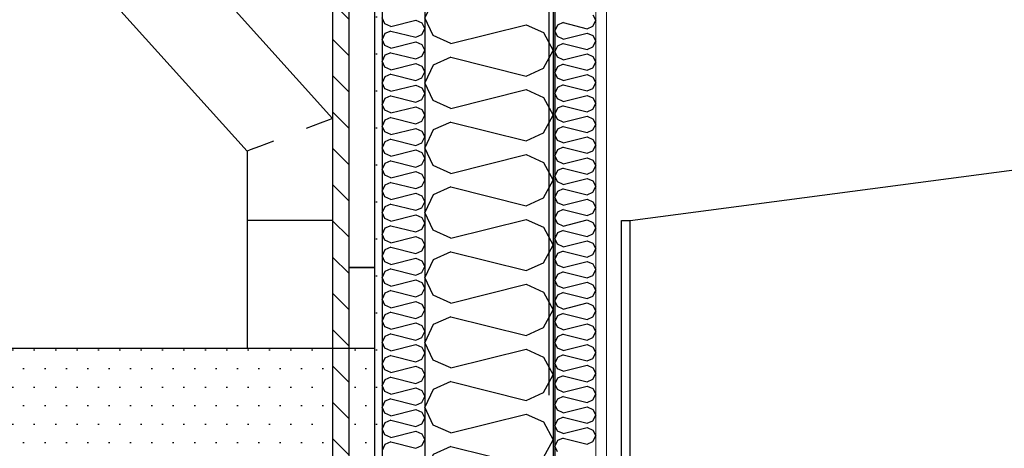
# Model space of a CAD drawing. Header units: millimetres. Extents: x -82116 to -57126, y -2070 to 21004.
# Tile 6 of 69: x -78292 to -77141, y 6553 to 7055. Entities that reach past the tile are written whole.
import ezdxf
from ezdxf.enums import TextEntityAlignment as Align

# ---------------------------------------------------------------- set-up
doc = ezdxf.new("R2010")
doc.units = ezdxf.units.MM
doc.header["$LTSCALE"] = 0.5
doc.header["$MEASUREMENT"] = 0
doc.linetypes.add('Akselinje', pattern=[1500, 1000, -200, 100, -200])
doc.linetypes.add('PLINE', pattern=[0])
for name, color, linetype in [('222- Søyler', 7, 'Continuous'), ('223- Bjelker', 7, 'Continuous'), ('232- Ikke-bærende yttervegger', 7, 'Continuous'), ('232- Ikke-bærende yttervegger (Skravur)', 7, 'Continuous'), ('232- Ikke-bærende yttervegger (Skravur)(Nye konstruksjoner)', 7, 'Continuous'), ('232- Ikke-bærende yttervegger(Nye konstruksjoner)', 7, 'Continuous'), ('235- Utvendig kledning og overflate (Skravur)(Nye konstruksjoner)', 7, 'Continuous'), ('235- Utvendig kledning og overflate(Nye konstruksjoner)', 7, 'Continuous'), ('26-- Yttertak (Skravur)(Nye konstruksjoner)', 7, 'Continuous'), ('26-- Yttertak(Nye konstruksjoner)', 7, 'Continuous'), ('265- Gesimser_ takrenner og nedløp(Nye konstruksjoner)', 7, 'Continuous'), ('82-- Modullinjer', 7, 'Continuous')]:
    doc.layers.add(name, color=color, linetype=linetype)
doc.layers.add('236- Innvendig kledning og overflate(Nye konstruksjoner)', color=7, linetype='Continuous', lineweight=0)
doc.styles.add('GENERATED_STYLE_1', font='arial.ttf')
pattern_1 = [(0, (0, 0), (0, 43.30127), [0, -25]), (0, (12.5, 21.65), (0, 43.30127), [0, -25])]

# ---------------------------------------------------------------- blocks, each defined once
blk = doc.blocks.new('*X9')
at = {"layer": '232- Ikke-bærende yttervegger (Skravur)', "linetype": 'PLINE'}
for p, q in [((-77808.4, 7339.5), (-77811.9, 7347)), ((-77788, 7330.3), (-77721, 7347)), ((-77688.5, 7347), (-77679.7, 7343)), ((-77788, 7330.3), (-77808.4, 7339.5)), ((-77679.7, 7343), (-77668.2, 7322.3)), ((-77788, 7314.4), (-77808.4, 7305.1)), ((-77788, 7314.4), (-77700, 7292.4)), ((-77679.7, 7301.6), (-77668.2, 7322.3)), ((-77808.4, 7305.1), (-77818.2, 7284.4)), ((-77700, 7292.4), (-77679.7, 7301.6)), ((-77808.4, 7263.7), (-77818.2, 7284.4)), ((-77788, 7254.4), (-77700, 7276.4)), ((-77700, 7276.4), (-77679.7, 7267.2)), ((-77679.7, 7267.2), (-77668.2, 7246.4)), ((-77788, 7254.4), (-77808.4, 7263.7)), ((-77679.7, 7225.7), (-77668.2, 7246.4)), ((-77788, 7238.5), (-77808.4, 7229.2)), ((-77788, 7238.5), (-77700, 7216.5)), ((-77808.4, 7229.2), (-77818.2, 7208.5)), ((-77700, 7216.5), (-77679.7, 7225.7)), ((-77808.4, 7187.8), (-77818.2, 7208.5)), ((-77788, 7178.5), (-77700, 7200.5)), ((-77700, 7200.5), (-77679.7, 7191.3)), ((-77788, 7178.5), (-77808.4, 7187.8)), ((-77679.7, 7191.3), (-77668.2, 7170.6)), ((-77788, 7162.6), (-77808.4, 7153.3)), ((-77788, 7162.6), (-77700, 7140.6)), ((-77679.7, 7149.8), (-77668.2, 7170.6)), ((-77808.4, 7153.3), (-77818.2, 7132.6)), ((-77700, 7140.6), (-77679.7, 7149.8)), ((-77808.4, 7111.9), (-77818.2, 7132.6)), ((-77788, 7102.7), (-77700, 7124.7)), ((-77700, 7124.7), (-77679.7, 7115.4)), ((-77788, 7102.7), (-77808.4, 7111.9)), ((-77679.7, 7115.4), (-77668.2, 7094.7)), ((-77679.7, 7074), (-77668.2, 7094.7)), ((-77788, 7086.7), (-77808.4, 7077.5)), ((-77788, 7086.7), (-77700, 7064.7)), ((-77808.4, 7077.5), (-77818.2, 7056.7)), ((-77700, 7064.7), (-77679.7, 7074)), ((-77808.4, 7036), (-77818.2, 7056.7)), ((-77788, 7026.8), (-77700, 7048.8)), ((-77700, 7048.8), (-77679.7, 7039.5)), ((-77788, 7026.8), (-77808.4, 7036)), ((-77679.7, 7039.5), (-77668.2, 7018.8)), ((-77679.7, 6998.1), (-77668.2, 7018.8)), ((-77808.4, 7001.6), (-77818.2, 6980.9)), ((-77788, 7010.8), (-77808.4, 7001.6)), ((-77788, 7010.8), (-77700, 6988.8)), ((-77700, 6988.8), (-77679.7, 6998.1)), ((-77808.4, 6960.1), (-77818.2, 6980.9)), ((-77788, 6950.9), (-77700, 6972.9)), ((-77700, 6972.9), (-77679.7, 6963.6)), ((-77788, 6950.9), (-77808.4, 6960.1)), ((-77679.7, 6963.6), (-77668.2, 6942.9)), ((-77788, 6935), (-77808.4, 6925.7)), ((-77788, 6935), (-77700, 6913)), ((-77679.7, 6922.2), (-77668.2, 6942.9)), ((-77808.4, 6925.7), (-77818.2, 6905)), ((-77700, 6913), (-77679.7, 6922.2)), ((-77808.4, 6884.3), (-77818.2, 6905)), ((-77788, 6875), (-77700, 6897)), ((-77700, 6897), (-77679.7, 6887.8)), ((-77679.7, 6887.8), (-77668.2, 6867)), ((-77788, 6875), (-77808.4, 6884.3)), ((-77679.7, 6846.3), (-77668.2, 6867)), ((-77788, 6859.1), (-77808.4, 6849.8)), ((-77788, 6859.1), (-77700, 6837.1)), ((-77808.4, 6849.8), (-77818.2, 6829.1)), ((-77700, 6837.1), (-77679.7, 6846.3)), ((-77808.4, 6808.4), (-77818.2, 6829.1)), ((-77788, 6799.1), (-77700, 6821.1)), ((-77700, 6821.1), (-77679.7, 6811.9)), ((-77788, 6799.1), (-77808.4, 6808.4)), ((-77679.7, 6811.9), (-77668.2, 6791.2)), ((-77788, 6783.2), (-77808.4, 6774)), ((-77788, 6783.2), (-77700, 6761.2)), ((-77679.7, 6770.4), (-77668.2, 6791.2)), ((-77808.4, 6774), (-77818.2, 6753.2)), ((-77700, 6761.2), (-77679.7, 6770.4)), ((-77808.4, 6732.5), (-77818.2, 6753.2)), ((-77788, 6723.3), (-77700, 6745.3)), ((-77700, 6745.3), (-77679.7, 6736)), ((-77679.7, 6736), (-77668.2, 6715.3)), ((-77788, 6723.3), (-77808.4, 6732.5)), ((-77679.7, 6694.6), (-77668.2, 6715.3)), ((-77788, 6707.3), (-77808.4, 6698.1)), ((-77788, 6707.3), (-77700, 6685.3)), ((-77808.4, 6698.1), (-77818.2, 6677.3)), ((-77700, 6685.3), (-77679.7, 6694.6)), ((-77808.4, 6656.6), (-77818.2, 6677.3)), ((-77788, 6647.4), (-77700, 6669.4)), ((-77700, 6669.4), (-77679.7, 6660.1)), ((-77788, 6647.4), (-77808.4, 6656.6)), ((-77679.7, 6660.1), (-77668.2, 6639.4)), ((-77679.7, 6618.7), (-77668.2, 6639.4)), ((-77808.4, 6622.2), (-77818.2, 6601.5)), ((-77788, 6631.4), (-77808.4, 6622.2)), ((-77788, 6631.4), (-77700, 6609.4)), ((-77700, 6609.4), (-77679.7, 6618.7)), ((-77808.4, 6580.7), (-77818.2, 6601.5)), ((-77788, 6571.5), (-77700, 6593.5)), ((-77700, 6593.5), (-77679.7, 6584.3)), ((-77788, 6571.5), (-77808.4, 6580.7)), ((-77679.7, 6584.3), (-77668.2, 6563.5)), ((-77679.7, 6542.8), (-77668.2, 6563.5)), ((-77788, 6555.6), (-77808.4, 6546.3)), ((-77788, 6555.6), (-77700, 6533.6)), ((-77808.4, 6546.3), (-77818.2, 6525.6)), ((-77700, 6533.6), (-77679.7, 6542.8)), ((-77808.4, 6504.9), (-77818.2, 6525.6)), ((-77788, 6495.6), (-77700, 6517.6)), ((-77700, 6517.6), (-77679.7, 6508.4)), ((-77679.7, 6508.4), (-77668.2, 6487.7)), ((-77788, 6495.6), (-77808.4, 6504.9)), ((-77679.7, 6466.9), (-77668.2, 6487.7)), ((-77788, 6479.7), (-77808.4, 6470.4)), ((-77788, 6479.7), (-77700, 6457.7)), ((-77808.4, 6470.4), (-77818.2, 6449.7)), ((-77700, 6457.7), (-77679.7, 6466.9)), ((-77808.4, 6429), (-77818.2, 6449.7)), ((-77788, 6419.7), (-77700, 6441.7)), ((-77700, 6441.7), (-77679.7, 6432.5)), ((-77788, 6419.7), (-77808.4, 6429)), ((-77679.7, 6432.5), (-77668.2, 6411.8)), ((-77788, 6403.8), (-77808.4, 6394.6)), ((-77788, 6403.8), (-77700, 6381.8)), ((-77679.7, 6391.1), (-77668.2, 6411.8)), ((-77808.4, 6394.6), (-77818.2, 6373.8)), ((-77700, 6381.8), (-77679.7, 6391.1)), ((-77808.4, 6353.1), (-77818.2, 6373.8)), ((-77788, 6343.9), (-77700, 6365.9)), ((-77700, 6365.9), (-77679.7, 6356.6)), ((-77679.7, 6356.6), (-77668.2, 6335.9)), ((-77788, 6343.9), (-77808.4, 6353.1)), ((-77671.4, 6330), (-77668.2, 6335.9))]:
    blk.add_line(p, q, dxfattribs=at)
blk = doc.blocks.new('*X11')
at = {"layer": '232- Ikke-bærende yttervegger (Skravur)(Nye konstruksjoner)', "linetype": 'PLINE'}
for p, q in [((-77621.9, 7060.3), (-77618.2, 7053.7)), ((-77663, 7048.2), (-77666.2, 7041.6)), ((-77656.5, 7051.2), (-77663, 7048.2)), ((-77656.5, 7051.2), (-77628.4, 7044.1)), ((-77628.4, 7044.1), (-77621.9, 7047.1)), ((-77621.9, 7047.1), (-77618.2, 7053.7)), ((-77663, 7034.9), (-77666.2, 7041.6)), ((-77656.5, 7032), (-77628.4, 7039)), ((-77628.4, 7039), (-77621.9, 7036.1)), ((-77621.9, 7036.1), (-77618.2, 7029.4)), ((-77663, 7023.9), (-77666.2, 7017.3)), ((-77656.5, 7032), (-77663, 7034.9)), ((-77656.5, 7026.9), (-77663, 7023.9)), ((-77656.5, 7026.9), (-77628.4, 7019.8)), ((-77621.9, 7022.8), (-77618.2, 7029.4)), ((-77663, 7010.7), (-77666.2, 7017.3)), ((-77656.5, 7007.7), (-77628.4, 7014.7)), ((-77628.4, 7019.8), (-77621.9, 7022.8)), ((-77628.4, 7014.7), (-77621.9, 7011.8)), ((-77656.5, 7007.7), (-77663, 7010.7)), ((-77656.5, 7002.6), (-77663, 6999.6)), ((-77656.5, 7002.6), (-77628.4, 6995.6)), ((-77621.9, 7011.8), (-77618.2, 7005.1)), ((-77621.9, 6998.5), (-77618.2, 7005.1)), ((-77663, 6999.6), (-77666.2, 6993)), ((-77663, 6986.4), (-77666.2, 6993)), ((-77656.5, 6983.4), (-77628.4, 6990.5)), ((-77628.4, 6995.6), (-77621.9, 6998.5)), ((-77628.4, 6990.5), (-77621.9, 6987.5)), ((-77656.5, 6983.4), (-77663, 6986.4)), ((-77656.5, 6978.3), (-77663, 6975.4)), ((-77656.5, 6978.3), (-77628.4, 6971.3)), ((-77621.9, 6987.5), (-77618.2, 6980.9)), ((-77621.9, 6974.2), (-77618.2, 6980.9)), ((-77663, 6975.4), (-77666.2, 6968.7)), ((-77663, 6962.1), (-77666.2, 6968.7)), ((-77656.5, 6959.1), (-77628.4, 6966.2)), ((-77628.4, 6971.3), (-77621.9, 6974.2)), ((-77628.4, 6966.2), (-77621.9, 6963.2)), ((-77656.5, 6959.1), (-77663, 6962.1)), ((-77621.9, 6963.2), (-77618.2, 6956.6)), ((-77621.9, 6950), (-77618.2, 6956.6)), ((-77663, 6951.1), (-77666.2, 6944.4)), ((-77663, 6937.8), (-77666.2, 6944.4)), ((-77656.5, 6954), (-77663, 6951.1)), ((-77656.5, 6954), (-77628.4, 6947)), ((-77628.4, 6947), (-77621.9, 6950)), ((-77656.5, 6934.9), (-77663, 6937.8)), ((-77656.5, 6934.9), (-77628.4, 6941.9)), ((-77628.4, 6941.9), (-77621.9, 6938.9)), ((-77621.9, 6938.9), (-77618.2, 6932.3)), ((-77621.9, 6925.7), (-77618.2, 6932.3)), ((-77663, 6926.8), (-77666.2, 6920.2)), ((-77663, 6913.5), (-77666.2, 6920.2)), ((-77656.5, 6929.8), (-77663, 6926.8)), ((-77656.5, 6929.8), (-77628.4, 6922.7)), ((-77628.4, 6922.7), (-77621.9, 6925.7)), ((-77656.5, 6910.6), (-77663, 6913.5)), ((-77656.5, 6910.6), (-77628.4, 6917.6)), ((-77628.4, 6917.6), (-77621.9, 6914.7)), ((-77621.9, 6914.7), (-77618.2, 6908)), ((-77663, 6902.5), (-77666.2, 6895.9)), ((-77656.5, 6905.5), (-77663, 6902.5)), ((-77656.5, 6905.5), (-77628.4, 6898.4)), ((-77628.4, 6898.4), (-77621.9, 6901.4)), ((-77621.9, 6901.4), (-77618.2, 6908)), ((-77663, 6889.3), (-77666.2, 6895.9)), ((-77656.5, 6886.3), (-77663, 6889.3)), ((-77656.5, 6886.3), (-77628.4, 6893.3)), ((-77628.4, 6893.3), (-77621.9, 6890.4)), ((-77621.9, 6890.4), (-77618.2, 6883.7)), ((-77663, 6878.2), (-77666.2, 6871.6)), ((-77656.5, 6881.2), (-77663, 6878.2)), ((-77656.5, 6881.2), (-77628.4, 6874.2)), ((-77628.4, 6874.2), (-77621.9, 6877.1)), ((-77621.9, 6877.1), (-77618.2, 6883.7)), ((-77663, 6865), (-77666.2, 6871.6)), ((-77656.5, 6862), (-77663, 6865)), ((-77656.5, 6862), (-77628.4, 6869)), ((-77628.4, 6869), (-77621.9, 6866.1)), ((-77621.9, 6866.1), (-77618.2, 6859.5)), ((-77663, 6853.9), (-77666.2, 6847.3)), ((-77656.5, 6856.9), (-77663, 6853.9)), ((-77656.5, 6856.9), (-77628.4, 6849.9)), ((-77628.4, 6849.9), (-77621.9, 6852.8)), ((-77621.9, 6852.8), (-77618.2, 6859.5)), ((-77663, 6840.7), (-77666.2, 6847.3)), ((-77656.5, 6837.7), (-77663, 6840.7)), ((-77656.5, 6837.7), (-77628.4, 6844.8)), ((-77628.4, 6844.8), (-77621.9, 6841.8)), ((-77621.9, 6841.8), (-77618.2, 6835.2)), ((-77663, 6829.7), (-77666.2, 6823)), ((-77656.5, 6832.6), (-77663, 6829.7)), ((-77656.5, 6832.6), (-77628.4, 6825.6)), ((-77628.4, 6825.6), (-77621.9, 6828.5)), ((-77621.9, 6828.5), (-77618.2, 6835.2)), ((-77663, 6816.4), (-77666.2, 6823)), ((-77656.5, 6813.4), (-77628.4, 6820.5)), ((-77628.4, 6820.5), (-77621.9, 6817.5)), ((-77621.9, 6817.5), (-77618.2, 6810.9)), ((-77663, 6805.4), (-77666.2, 6798.8)), ((-77656.5, 6813.4), (-77663, 6816.4)), ((-77656.5, 6808.3), (-77663, 6805.4)), ((-77656.5, 6808.3), (-77628.4, 6801.3)), ((-77621.9, 6804.3), (-77618.2, 6810.9)), ((-77663, 6792.1), (-77666.2, 6798.8)), ((-77656.5, 6789.2), (-77628.4, 6796.2)), ((-77628.4, 6801.3), (-77621.9, 6804.3)), ((-77628.4, 6796.2), (-77621.9, 6793.2)), ((-77656.5, 6789.2), (-77663, 6792.1)), ((-77656.5, 6784.1), (-77663, 6781.1)), ((-77656.5, 6784.1), (-77628.4, 6777)), ((-77621.9, 6793.2), (-77618.2, 6786.6)), ((-77621.9, 6780), (-77618.2, 6786.6)), ((-77663, 6781.1), (-77666.2, 6774.5)), ((-77663, 6767.8), (-77666.2, 6774.5)), ((-77656.5, 6764.9), (-77628.4, 6771.9)), ((-77628.4, 6777), (-77621.9, 6780)), ((-77628.4, 6771.9), (-77621.9, 6769)), ((-77656.5, 6764.9), (-77663, 6767.8)), ((-77656.5, 6759.8), (-77663, 6756.8)), ((-77656.5, 6759.8), (-77628.4, 6752.7)), ((-77621.9, 6769), (-77618.2, 6762.3)), ((-77621.9, 6755.7), (-77618.2, 6762.3)), ((-77663, 6756.8), (-77666.2, 6750.2)), ((-77663, 6743.6), (-77666.2, 6750.2)), ((-77656.5, 6740.6), (-77628.4, 6747.6)), ((-77628.4, 6752.7), (-77621.9, 6755.7)), ((-77628.4, 6747.6), (-77621.9, 6744.7)), ((-77656.5, 6740.6), (-77663, 6743.6)), ((-77621.9, 6744.7), (-77618.2, 6738.1)), ((-77621.9, 6731.4), (-77618.2, 6738.1)), ((-77663, 6732.5), (-77666.2, 6725.9)), ((-77663, 6719.3), (-77666.2, 6725.9)), ((-77656.5, 6735.5), (-77663, 6732.5)), ((-77656.5, 6735.5), (-77628.4, 6728.5)), ((-77628.4, 6728.5), (-77621.9, 6731.4)), ((-77656.5, 6716.3), (-77663, 6719.3)), ((-77656.5, 6716.3), (-77628.4, 6723.4)), ((-77628.4, 6723.4), (-77621.9, 6720.4)), ((-77621.9, 6720.4), (-77618.2, 6713.8)), ((-77621.9, 6707.1), (-77618.2, 6713.8)), ((-77663, 6708.3), (-77666.2, 6701.6)), ((-77663, 6695), (-77666.2, 6701.6)), ((-77656.5, 6711.2), (-77663, 6708.3)), ((-77656.5, 6711.2), (-77628.4, 6704.2)), ((-77628.4, 6704.2), (-77621.9, 6707.1)), ((-77656.5, 6692), (-77663, 6695)), ((-77656.5, 6692), (-77628.4, 6699.1)), ((-77628.4, 6699.1), (-77621.9, 6696.1)), ((-77621.9, 6696.1), (-77618.2, 6689.5)), ((-77663, 6684), (-77666.2, 6677.3)), ((-77656.5, 6686.9), (-77663, 6684)), ((-77656.5, 6686.9), (-77628.4, 6679.9)), ((-77628.4, 6679.9), (-77621.9, 6682.9)), ((-77621.9, 6682.9), (-77618.2, 6689.5)), ((-77663, 6670.7), (-77666.2, 6677.3)), ((-77656.5, 6667.8), (-77663, 6670.7)), ((-77656.5, 6667.8), (-77628.4, 6674.8)), ((-77628.4, 6674.8), (-77621.9, 6671.8)), ((-77621.9, 6671.8), (-77618.2, 6665.2)), ((-77663, 6659.7), (-77666.2, 6653.1)), ((-77656.5, 6662.7), (-77663, 6659.7)), ((-77656.5, 6662.7), (-77628.4, 6655.6)), ((-77628.4, 6655.6), (-77621.9, 6658.6)), ((-77621.9, 6658.6), (-77618.2, 6665.2)), ((-77663, 6646.4), (-77666.2, 6653.1)), ((-77656.5, 6643.5), (-77663, 6646.4)), ((-77656.5, 6643.5), (-77628.4, 6650.5)), ((-77628.4, 6650.5), (-77621.9, 6647.6)), ((-77621.9, 6647.6), (-77618.2, 6640.9)), ((-77663, 6635.4), (-77666.2, 6628.8)), ((-77656.5, 6638.4), (-77663, 6635.4)), ((-77656.5, 6638.4), (-77628.4, 6631.3)), ((-77628.4, 6631.3), (-77621.9, 6634.3)), ((-77621.9, 6634.3), (-77618.2, 6640.9)), ((-77663, 6622.2), (-77666.2, 6628.8)), ((-77656.5, 6619.2), (-77663, 6622.2)), ((-77656.5, 6619.2), (-77628.4, 6626.2)), ((-77628.4, 6626.2), (-77621.9, 6623.3)), ((-77621.9, 6623.3), (-77618.2, 6616.6)), ((-77663, 6611.1), (-77666.2, 6604.5)), ((-77656.5, 6614.1), (-77663, 6611.1)), ((-77656.5, 6614.1), (-77628.4, 6607.1)), ((-77628.4, 6607.1), (-77621.9, 6610)), ((-77621.9, 6610), (-77618.2, 6616.6)), ((-77663, 6597.9), (-77666.2, 6604.5)), ((-77656.5, 6594.9), (-77663, 6597.9)), ((-77656.5, 6594.9), (-77628.4, 6602)), ((-77628.4, 6602), (-77621.9, 6599)), ((-77621.9, 6599), (-77618.2, 6592.4)), ((-77663, 6586.9), (-77666.2, 6580.2)), ((-77656.5, 6589.8), (-77663, 6586.9)), ((-77656.5, 6589.8), (-77628.4, 6582.8)), ((-77621.9, 6585.7), (-77618.2, 6592.4)), ((-77663, 6573.6), (-77666.2, 6580.2)), ((-77656.5, 6570.6), (-77628.4, 6577.7)), ((-77628.4, 6582.8), (-77621.9, 6585.7)), ((-77628.4, 6577.7), (-77621.9, 6574.7)), ((-77621.9, 6574.7), (-77618.2, 6568.1)), ((-77656.5, 6570.6), (-77663, 6573.6)), ((-77656.5, 6565.5), (-77663, 6562.6)), ((-77656.5, 6565.5), (-77628.4, 6558.5)), ((-77621.9, 6561.5), (-77618.2, 6568.1)), ((-77663, 6562.6), (-77666.2, 6555.9)), ((-77663, 6549.3), (-77666.2, 6555.9)), ((-77628.4, 6558.5), (-77621.9, 6561.5))]:
    blk.add_line(p, q, dxfattribs=at)
blk = doc.blocks.new('*X34')
at = {"layer": '235- Utvendig kledning og overflate (Skravur)(Nye konstruksjoner)', "linetype": 'PLINE'}
for p, q in [((-77864.9, 7049.8), (-77868.2, 7056.7)), ((-77858.1, 7046.8), (-77864.9, 7049.8)), ((-77858.1, 7046.8), (-77828.8, 7054.1)), ((-77828.8, 7054.1), (-77822, 7051)), ((-77822, 7051), (-77818.2, 7044.1)), ((-77864.9, 7038.4), (-77868.2, 7031.5)), ((-77858.1, 7041.4), (-77864.9, 7038.4)), ((-77858.1, 7041.4), (-77828.8, 7034.1)), ((-77828.8, 7034.1), (-77822, 7037.2)), ((-77822, 7037.2), (-77818.2, 7044.1)), ((-77864.9, 7024.5), (-77868.2, 7031.5)), ((-77858.1, 7021.5), (-77864.9, 7024.5)), ((-77858.1, 7021.5), (-77828.8, 7028.8)), ((-77828.8, 7028.8), (-77822, 7025.7)), ((-77822, 7025.7), (-77818.2, 7018.8)), ((-77864.9, 7013.1), (-77868.2, 7006.2)), ((-77858.1, 7016.1), (-77864.9, 7013.1)), ((-77858.1, 7016.1), (-77828.8, 7008.8)), ((-77822, 7011.9), (-77818.2, 7018.8)), ((-77864.9, 6999.3), (-77868.2, 7006.2)), ((-77858.1, 6996.2), (-77828.8, 7003.5)), ((-77828.8, 7008.8), (-77822, 7011.9)), ((-77828.8, 7003.5), (-77822, 7000.4)), ((-77858.1, 6996.2), (-77864.9, 6999.3)), ((-77858.1, 6990.9), (-77864.9, 6987.8)), ((-77858.1, 6990.9), (-77828.8, 6983.5)), ((-77822, 7000.4), (-77818.2, 6993.5)), ((-77822, 6986.6), (-77818.2, 6993.5)), ((-77864.9, 6987.8), (-77868.2, 6980.9)), ((-77864.9, 6974), (-77868.2, 6980.9)), ((-77858.1, 6970.9), (-77828.8, 6978.2)), ((-77828.8, 6983.5), (-77822, 6986.6)), ((-77828.8, 6978.2), (-77822, 6975.1)), ((-77858.1, 6970.9), (-77864.9, 6974)), ((-77822, 6975.1), (-77818.2, 6968.2)), ((-77822, 6961.3), (-77818.2, 6968.2)), ((-77864.9, 6962.5), (-77868.2, 6955.6)), ((-77864.9, 6948.7), (-77868.2, 6955.6)), ((-77858.1, 6965.6), (-77864.9, 6962.5)), ((-77858.1, 6965.6), (-77828.8, 6958.2)), ((-77828.8, 6958.2), (-77822, 6961.3)), ((-77858.1, 6945.6), (-77864.9, 6948.7)), ((-77858.1, 6945.6), (-77828.8, 6952.9)), ((-77828.8, 6952.9), (-77822, 6949.8)), ((-77822, 6949.8), (-77818.2, 6942.9)), ((-77864.9, 6937.2), (-77868.2, 6930.3)), ((-77858.1, 6940.3), (-77864.9, 6937.2)), ((-77858.1, 6940.3), (-77828.8, 6932.9)), ((-77828.8, 6932.9), (-77822, 6936)), ((-77822, 6936), (-77818.2, 6942.9)), ((-77864.9, 6923.4), (-77868.2, 6930.3)), ((-77858.1, 6920.3), (-77864.9, 6923.4)), ((-77858.1, 6920.3), (-77828.8, 6927.6)), ((-77828.8, 6927.6), (-77822, 6924.5)), ((-77822, 6924.5), (-77818.2, 6917.6)), ((-77864.9, 6911.9), (-77868.2, 6905)), ((-77858.1, 6915), (-77864.9, 6911.9)), ((-77858.1, 6915), (-77828.8, 6907.6)), ((-77828.8, 6907.6), (-77822, 6910.7)), ((-77822, 6910.7), (-77818.2, 6917.6)), ((-77864.9, 6898.1), (-77868.2, 6905)), ((-77858.1, 6895), (-77864.9, 6898.1)), ((-77858.1, 6895), (-77828.8, 6902.3)), ((-77828.8, 6902.3), (-77822, 6899.2)), ((-77822, 6899.2), (-77818.2, 6892.3)), ((-77864.9, 6886.6), (-77868.2, 6879.7)), ((-77858.1, 6889.7), (-77864.9, 6886.6)), ((-77858.1, 6889.7), (-77828.8, 6882.4)), ((-77822, 6885.4), (-77818.2, 6892.3)), ((-77864.9, 6872.8), (-77868.2, 6879.7)), ((-77858.1, 6869.7), (-77828.8, 6877)), ((-77828.8, 6882.4), (-77822, 6885.4)), ((-77828.8, 6877), (-77822, 6874)), ((-77858.1, 6869.7), (-77864.9, 6872.8)), ((-77858.1, 6864.4), (-77864.9, 6861.3)), ((-77858.1, 6864.4), (-77828.8, 6857.1)), ((-77822, 6874), (-77818.2, 6867)), ((-77822, 6860.1), (-77818.2, 6867)), ((-77864.9, 6861.3), (-77868.2, 6854.4)), ((-77864.9, 6847.5), (-77868.2, 6854.4)), ((-77858.1, 6844.4), (-77828.8, 6851.7)), ((-77828.8, 6857.1), (-77822, 6860.1)), ((-77828.8, 6851.7), (-77822, 6848.7)), ((-77858.1, 6844.4), (-77864.9, 6847.5)), ((-77822, 6848.7), (-77818.2, 6841.8)), ((-77822, 6834.8), (-77818.2, 6841.8)), ((-77864.9, 6836), (-77868.2, 6829.1)), ((-77864.9, 6822.2), (-77868.2, 6829.1)), ((-77858.1, 6839.1), (-77864.9, 6836)), ((-77858.1, 6839.1), (-77828.8, 6831.8)), ((-77828.8, 6831.8), (-77822, 6834.8)), ((-77858.1, 6819.1), (-77864.9, 6822.2)), ((-77858.1, 6819.1), (-77828.8, 6826.5)), ((-77828.8, 6826.5), (-77822, 6823.4)), ((-77822, 6823.4), (-77818.2, 6816.5)), ((-77864.9, 6810.7), (-77868.2, 6803.8)), ((-77858.1, 6813.8), (-77864.9, 6810.7)), ((-77858.1, 6813.8), (-77828.8, 6806.5)), ((-77828.8, 6806.5), (-77822, 6809.6)), ((-77822, 6809.6), (-77818.2, 6816.5)), ((-77864.9, 6796.9), (-77868.2, 6803.8)), ((-77858.1, 6793.8), (-77864.9, 6796.9)), ((-77858.1, 6793.8), (-77828.8, 6801.2)), ((-77828.8, 6801.2), (-77822, 6798.1)), ((-77822, 6798.1), (-77818.2, 6791.2)), ((-77864.9, 6785.4), (-77868.2, 6778.5)), ((-77858.1, 6788.5), (-77864.9, 6785.4)), ((-77858.1, 6788.5), (-77828.8, 6781.2)), ((-77828.8, 6781.2), (-77822, 6784.3)), ((-77822, 6784.3), (-77818.2, 6791.2)), ((-77864.9, 6771.6), (-77868.2, 6778.5)), ((-77858.1, 6768.5), (-77864.9, 6771.6)), ((-77858.1, 6768.5), (-77828.8, 6775.9)), ((-77828.8, 6775.9), (-77822, 6772.8)), ((-77822, 6772.8), (-77818.2, 6765.9)), ((-77864.9, 6760.1), (-77868.2, 6753.2)), ((-77858.1, 6763.2), (-77864.9, 6760.1)), ((-77858.1, 6763.2), (-77828.8, 6755.9)), ((-77828.8, 6755.9), (-77822, 6759)), ((-77822, 6759), (-77818.2, 6765.9)), ((-77864.9, 6746.3), (-77868.2, 6753.2)), ((-77858.1, 6743.2), (-77828.8, 6750.6)), ((-77828.8, 6750.6), (-77822, 6747.5)), ((-77822, 6747.5), (-77818.2, 6740.6)), ((-77858.1, 6743.2), (-77864.9, 6746.3)), ((-77858.1, 6737.9), (-77864.9, 6734.8)), ((-77858.1, 6737.9), (-77828.8, 6730.6)), ((-77822, 6733.7), (-77818.2, 6740.6)), ((-77864.9, 6734.8), (-77868.2, 6727.9)), ((-77864.9, 6721), (-77868.2, 6727.9)), ((-77858.1, 6717.9), (-77828.8, 6725.3)), ((-77828.8, 6730.6), (-77822, 6733.7)), ((-77828.8, 6725.3), (-77822, 6722.2)), ((-77858.1, 6717.9), (-77864.9, 6721)), ((-77822, 6722.2), (-77818.2, 6715.3)), ((-77822, 6708.4), (-77818.2, 6715.3)), ((-77864.9, 6709.6), (-77868.2, 6702.6)), ((-77864.9, 6695.7), (-77868.2, 6702.6)), ((-77858.1, 6712.6), (-77864.9, 6709.6)), ((-77858.1, 6712.6), (-77828.8, 6705.3)), ((-77828.8, 6705.3), (-77822, 6708.4)), ((-77858.1, 6692.7), (-77864.9, 6695.7)), ((-77858.1, 6692.7), (-77828.8, 6700)), ((-77828.8, 6700), (-77822, 6696.9)), ((-77822, 6696.9), (-77818.2, 6690)), ((-77822, 6683.1), (-77818.2, 6690)), ((-77864.9, 6684.3), (-77868.2, 6677.4)), ((-77858.1, 6687.3), (-77864.9, 6684.3)), ((-77858.1, 6687.3), (-77828.8, 6680)), ((-77828.8, 6680), (-77822, 6683.1)), ((-77864.9, 6670.4), (-77868.2, 6677.4)), ((-77858.1, 6667.4), (-77864.9, 6670.4)), ((-77858.1, 6667.4), (-77828.8, 6674.7)), ((-77828.8, 6674.7), (-77822, 6671.6)), ((-77822, 6671.6), (-77818.2, 6664.7)), ((-77864.9, 6659), (-77868.2, 6652.1)), ((-77858.1, 6662), (-77864.9, 6659)), ((-77858.1, 6662), (-77828.8, 6654.7)), ((-77828.8, 6654.7), (-77822, 6657.8)), ((-77822, 6657.8), (-77818.2, 6664.7)), ((-77864.9, 6645.1), (-77868.2, 6652.1)), ((-77858.1, 6642.1), (-77864.9, 6645.1)), ((-77858.1, 6642.1), (-77828.8, 6649.4)), ((-77828.8, 6649.4), (-77822, 6646.3)), ((-77822, 6646.3), (-77818.2, 6639.4)), ((-77864.9, 6633.7), (-77868.2, 6626.8)), ((-77858.1, 6636.8), (-77864.9, 6633.7)), ((-77858.1, 6636.8), (-77828.8, 6629.4)), ((-77828.8, 6629.4), (-77822, 6632.5)), ((-77822, 6632.5), (-77818.2, 6639.4)), ((-77864.9, 6619.9), (-77868.2, 6626.8)), ((-77858.1, 6616.8), (-77828.8, 6624.1)), ((-77828.8, 6624.1), (-77822, 6621)), ((-77822, 6621), (-77818.2, 6614.1)), ((-77858.1, 6616.8), (-77864.9, 6619.9)), ((-77858.1, 6611.5), (-77864.9, 6608.4)), ((-77858.1, 6611.5), (-77828.8, 6604.1)), ((-77822, 6607.2), (-77818.2, 6614.1)), ((-77864.9, 6608.4), (-77868.2, 6601.5)), ((-77864.9, 6594.6), (-77868.2, 6601.5)), ((-77858.1, 6591.5), (-77828.8, 6598.8)), ((-77828.8, 6604.1), (-77822, 6607.2)), ((-77828.8, 6598.8), (-77822, 6595.7)), ((-77858.1, 6591.5), (-77864.9, 6594.6)), ((-77822, 6595.7), (-77818.2, 6588.8)), ((-77822, 6581.9), (-77818.2, 6588.8)), ((-77864.9, 6583.1), (-77868.2, 6576.2)), ((-77864.9, 6569.3), (-77868.2, 6576.2)), ((-77858.1, 6586.2), (-77864.9, 6583.1)), ((-77858.1, 6586.2), (-77828.8, 6578.8)), ((-77828.8, 6578.8), (-77822, 6581.9)), ((-77858.1, 6566.2), (-77864.9, 6569.3)), ((-77858.1, 6566.2), (-77828.8, 6573.5)), ((-77828.8, 6573.5), (-77822, 6570.4)), ((-77822, 6570.4), (-77818.2, 6563.5)), ((-77822, 6556.6), (-77818.2, 6563.5)), ((-77864.9, 6557.8), (-77868.2, 6550.9)), ((-77858.1, 6560.9), (-77864.9, 6557.8)), ((-77858.1, 6560.9), (-77828.8, 6553.5)), ((-77828.8, 6553.5), (-77822, 6556.6))]:
    blk.add_line(p, q, dxfattribs=at)
blk = doc.blocks.new('Standard grid marker[1]', base_point=(-77673.2, 12565.5))
at = {"layer": '82-- Modullinjer', "linetype": 'Akselinje'}
blk.add_line((-77673.2, 12365.5), (-77673.2, 1550), dxfattribs=at)
at = {"layer": '82-- Modullinjer', "style": 'GENERATED_STYLE_1'}
for tag, p in [('AC_MarkerText_1_0', (-77673.2, 12903)), ('AC_MarkerText_1_1', (-77673.2, 1187.5))]:
    blk.add_attdef(tag, text='', height=175, rotation=360, dxfattribs=at).set_placement(p, align=Align.TOP_CENTER)

msp = doc.modelspace()

# ---------------------------------------------------------------- hatches: boundary and pattern name
at = {"layer": '232- Ikke-bærende yttervegger (Skravur)(Nye konstruksjoner)', "linetype": 'Continuous'}
msp.add_hatch(color=256, dxfattribs=at).paths.add_polyline_path([(-77668.2, 7320), (-77668.2, 5930), (-77666.2, 5930), (-77666.2, 7320)])
h = msp.add_hatch(dxfattribs=at)
h.set_pattern_fill('Gips', color=256, style=0, pattern_type=2)
h.set_pattern_definition([(270, (0, 0), (86.60254, 0), [0, -50]), (270, (43.3, -25), (86.60254, 0), [0, -50])])
h.paths.add_polyline_path([(-77605.7, 7320), (-77618.2, 7320), (-77618.2, 5930), (-77605.7, 5930)])
at = {"layer": '235- Utvendig kledning og overflate (Skravur)(Nye konstruksjoner)', "linetype": 'Continuous'}
h = msp.add_hatch(dxfattribs=at)
h.set_pattern_fill('Skrålinjer_1', color=256, style=0, pattern_type=2)
h.set_pattern_definition([(315, (0, 0), (21.213203, 21.213203), [])])
h.paths.add_polyline_path([(-77926.2, 7350), (-77926.2, 5930), (-77907.2, 5930), (-77907.2, 7350)])
h = msp.add_hatch(dxfattribs=at)
h.set_pattern_fill('Prikker_tett', color=256, style=0, pattern_type=2)
h.set_pattern_definition(pattern_1)
h.paths.add_polyline_path([(-77877.2, 7350), (-77877.2, 5930), (-77868.2, 5930), (-77868.2, 7350)])
at = {"layer": '26-- Yttertak (Skravur)(Nye konstruksjoner)', "linetype": 'Continuous'}
h = msp.add_hatch(dxfattribs=at)
h.set_pattern_fill('Prikker_tett', color=256, style=0, pattern_type=2)
h.set_pattern_definition(pattern_1)
h.paths.add_polyline_path([(-79337.2, 6670), (-79337.2, 6420), (-79327.2, 6420), (-79327.2, 6500), (-79321.2, 6500), (-79321.2, 6426), (-79247.2, 6426), (-79247.2, 6420), (-78007.2, 6420), (-78007.2, 6426), (-77933.2, 6426), (-77933.2, 6500), (-77927.2, 6500), (-77927.2, 6420), (-77926.2, 6420), (-77926.2, 6670)])
h = msp.add_hatch(dxfattribs=at)
h.set_pattern_fill('Prikker_tett', color=256, style=0, pattern_type=2)
h.set_pattern_definition(pattern_1)
h.paths.add_polyline_path([(-77877.2, 6670), (-77907.2, 6670), (-77907.2, 6420), (-77877.2, 6420)])

# ---------------------------------------------------------------- linework, layer by layer
at = {"layer": '222- Søyler', "linetype": 'PLINE'}
for p, q in [((-77588.2, 3870), (-77588.2, 6820)), ((-77578.2, 6526), (-77578.2, 6820))]:
    msp.add_line(p, q, dxfattribs=at)
at = {"layer": '223- Bjelker', "linetype": 'PLINE'}
for p, q in [((-77578.2, 6820), (-76075.7, 7017.8)), ((-77588.2, 6820), (-77578.2, 6820))]:
    msp.add_line(p, q, dxfattribs=at)
at = {"layer": '232- Ikke-bærende yttervegger', "linetype": 'PLINE'}
msp.add_line((-77668.2, 7320), (-77668.2, 6330), dxfattribs=at)
at = {"layer": '232- Ikke-bærende yttervegger', "linetype": 'PLINE', "flags": 128}
msp.add_lwpolyline([(-77818.2, 7347), (-77818.2, 7323.6), (-77818.2, 7273.2), (-77818.2, 6330)], dxfattribs=at)
at = {"layer": '232- Ikke-bærende yttervegger(Nye konstruksjoner)', "linetype": 'PLINE'}
msp.add_line((-77666.2, 7320), (-77666.2, 5930), dxfattribs=at)
at = {"layer": '235- Utvendig kledning og overflate(Nye konstruksjoner)', "linetype": 'PLINE'}
for p, q in [((-77926.2, 7350), (-77926.2, 5930)), ((-77907.2, 7350), (-77907.2, 5930)), ((-77877.2, 7350), (-77877.2, 6670)), ((-77868.2, 7350), (-77868.2, 5930)), ((-77907.2, 6765), (-77877.2, 6765)), ((-77877.2, 6765), (-77907.2, 6765))]:
    msp.add_line(p, q, dxfattribs=at)
at = {"layer": '236- Innvendig kledning og overflate(Nye konstruksjoner)', "linetype": 'PLINE'}
for p, q in [((-77618.2, 7320), (-77618.2, 5930)), ((-77605.7, 7320), (-77605.7, 5930))]:
    msp.add_line(p, q, dxfattribs=at)
at = {"layer": '26-- Yttertak(Nye konstruksjoner)', "linetype": 'PLINE'}
for q in [(-79337.2, 6670), (-77877.2, 6420)]:
    msp.add_line((-77877.2, 6670), q, dxfattribs=at)
at = {"layer": '265- Gesimser_ takrenner og nedløp(Nye konstruksjoner)', "linetype": 'PLINE'}
for p, q in [((-78106.2, 7139.2), (-77926.2, 6939.2)), ((-78206.2, 7100.8), (-78026.2, 6900.8)), ((-77940.8, 6933.6), (-77957, 6927.3)), ((-77930, 6937.7), (-77940.8, 6933.6)), ((-77926.2, 6939.2), (-77930, 6937.7)), ((-77995.3, 6912.7), (-78011.5, 6906.4)), ((-78022.4, 6902.3), (-78026.2, 6900.8)), ((-78026.2, 6900.8), (-78026.2, 6820)), ((-78011.5, 6906.4), (-78022.4, 6902.3)), ((-78026.2, 6820), (-78026.2, 6670)), ((-78022.4, 6820), (-78026.2, 6820)), ((-78011.5, 6820), (-78022.4, 6820)), ((-77995.3, 6820), (-78011.5, 6820)), ((-77976.2, 6820), (-77995.3, 6820)), ((-77957, 6820), (-77976.2, 6820)), ((-77940.8, 6820), (-77957, 6820)), ((-77930, 6820), (-77940.8, 6820)), ((-77926.2, 6820), (-77930, 6820))]:
    msp.add_line(p, q, dxfattribs=at)

# ---------------------------------------------------------------- block references
at = {"layer": '232- Ikke-bærende yttervegger'}
msp.add_blockref('*X9', (0, 0), dxfattribs=at)
at = {"layer": '232- Ikke-bærende yttervegger(Nye konstruksjoner)'}
msp.add_blockref('*X11', (0, 0), dxfattribs=at)
at = {"layer": '235- Utvendig kledning og overflate(Nye konstruksjoner)'}
msp.add_blockref('*X34', (0, 0), dxfattribs=at)
at = {"layer": '82-- Modullinjer', "linetype": 'PLINE'}
msp.add_blockref('Standard grid marker[1]', (-77673.2, 12565.5), dxfattribs=at)

doc.saveas('drawing.dxf')
